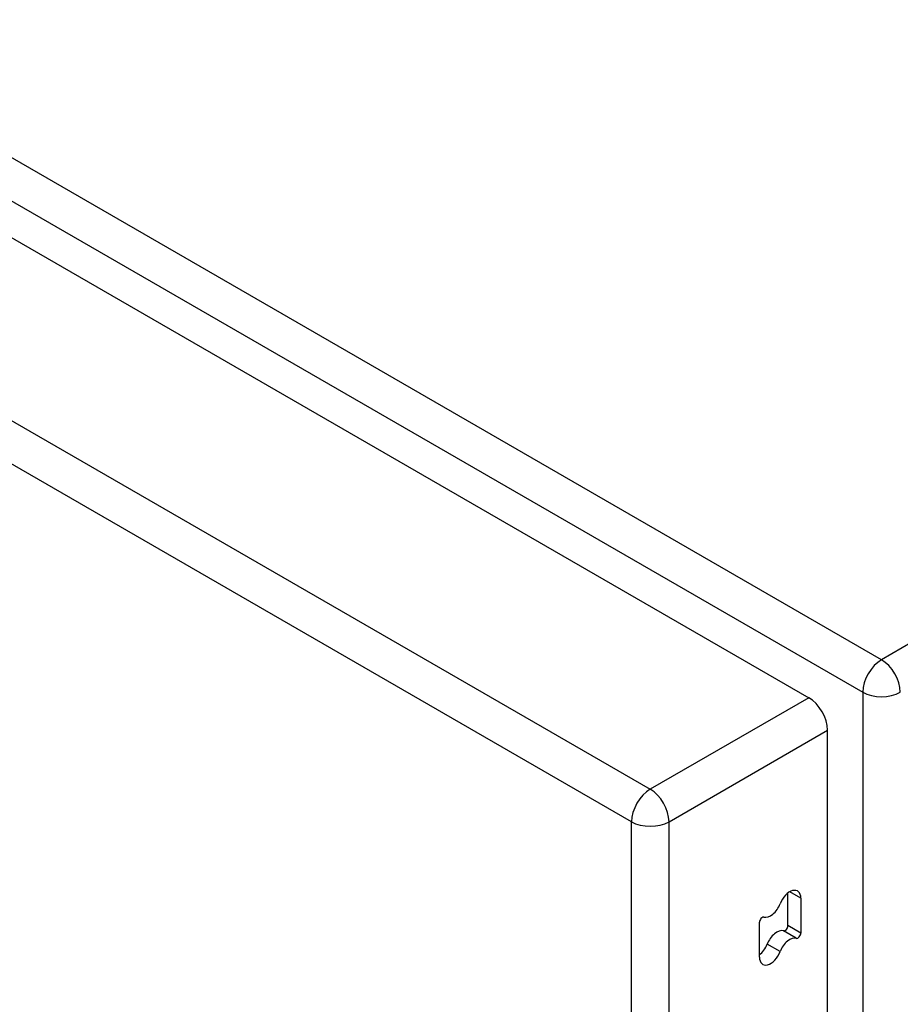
# Model space of a CAD drawing. Header units: inches. Extents: x 584 to 685, y 233 to 314.
# Tile 70 of 78: x 674.65 to 677.92, y 253.7 to 257.37. Entities that reach past the tile are written whole.
import ezdxf

# ---------------------------------------------------------------- set-up
doc = ezdxf.new("R2010")
doc.units = ezdxf.units.IN
doc.header["$MEASUREMENT"] = 0
doc.layers.add('Visible Edges(ANSI)', color=7, linetype='Continuous', lineweight=25)
doc.layers.add('Visible Tangent Edges(ANSI)', color=7, linetype='Continuous', lineweight=25)

msp = doc.modelspace()

# ---------------------------------------------------------------- linework, layer by layer
at = {"layer": 'Visible Edges(ANSI)'}
for p, q in [((631.1943, 281.6304), (677.5841, 254.8473)), ((677.6541, 233.0048), (677.6541, 254.7261)), ((677.5063, 253.9982), (677.5063, 254.1193)), ((677.5544, 254.1001), (677.5544, 253.9704)), ((677.4002, 253.8808), (677.4002, 254.0104))]:
    msp.add_line(p, q, dxfattribs=at)
for centre, major_axis, start_param, end_param in [((677.5841, 254.7665), (-0.0495, 0.0857), 3.926991, 5.497787), ((677.5131, 254.0762), (0.0292, 0.0506), 5.497787, 8.115781), ((677.4415, 254.0826), (-0.0292, -0.0506), 0.152663, 1.832596), ((677.4108, 254.0165), (0.0075, 0.013), 0.152663, 2.356194), ((677.4957, 253.992), (-0.0075, -0.013), 0.152663, 2.356194), ((677.465, 253.926), (0.0292, 0.0506), 0.152663, 1.832596), ((677.5131, 253.8982), (0.0292, 0.0506), 0.152663, 1.832596), ((677.5437, 253.9643), (-0.0075, -0.013), 0.152663, 2.356194), ((677.3934, 253.9324), (0.0292, 0.0506), 4.091863, 4.974188), ((677.4415, 253.9046), (-0.0292, -0.0506), 5.497787, 8.115781)]:
    msp.add_ellipse(centre, major_axis=major_axis, ratio=0.57735, start_param=start_param, end_param=end_param, dxfattribs=at)
at = {"layer": 'Visible Tangent Edges(ANSI)'}
for p, q in [((677.8549, 254.9889), (631.3258, 281.8524)), ((631.2558, 281.7312), (677.7849, 254.8676)), ((630.6039, 281.2896), (676.9936, 254.5064)), ((676.9236, 254.3852), (630.5339, 281.1683)), ((684.786, 258.9905), (677.8549, 254.9889)), ((677.7849, 254.8676), (677.7849, 232.9839)), ((677.5841, 254.8473), (676.9936, 254.5064)), ((677.0636, 254.3852), (677.6541, 254.7261)), ((676.9236, 232.5684), (676.9236, 254.3852)), ((677.0636, 232.5684), (677.0636, 254.3852)), ((677.5544, 254.1001), (677.5131, 254.1239)), ((677.5544, 253.9704), (677.5063, 253.9982)), ((677.5375, 253.9508), (677.4894, 253.9785)), ((677.4773, 253.9014), (677.4292, 253.9292))]:
    msp.add_line(p, q, dxfattribs=at)
for centre, major_axis, start_param, end_param in [((677.8549, 254.908), (0.0495, 0.0857), 0.785398, 2.356194), ((677.8549, 254.908), (-0.0495, 0.0857), 3.926991, 5.497787), ((677.8549, 254.908), (-0.099, 0), 0.785398, 2.356194), ((676.9936, 254.4256), (0.0495, 0.0857), 0.785398, 2.356194), ((676.9936, 254.4256), (-0.0495, 0.0857), 3.926991, 5.497787), ((676.9936, 254.4256), (-0.099, 0), 0.785398, 2.356194)]:
    msp.add_ellipse(centre, major_axis=major_axis, ratio=0.57735, start_param=start_param, end_param=end_param, dxfattribs=at)

doc.saveas('drawing.dxf')
